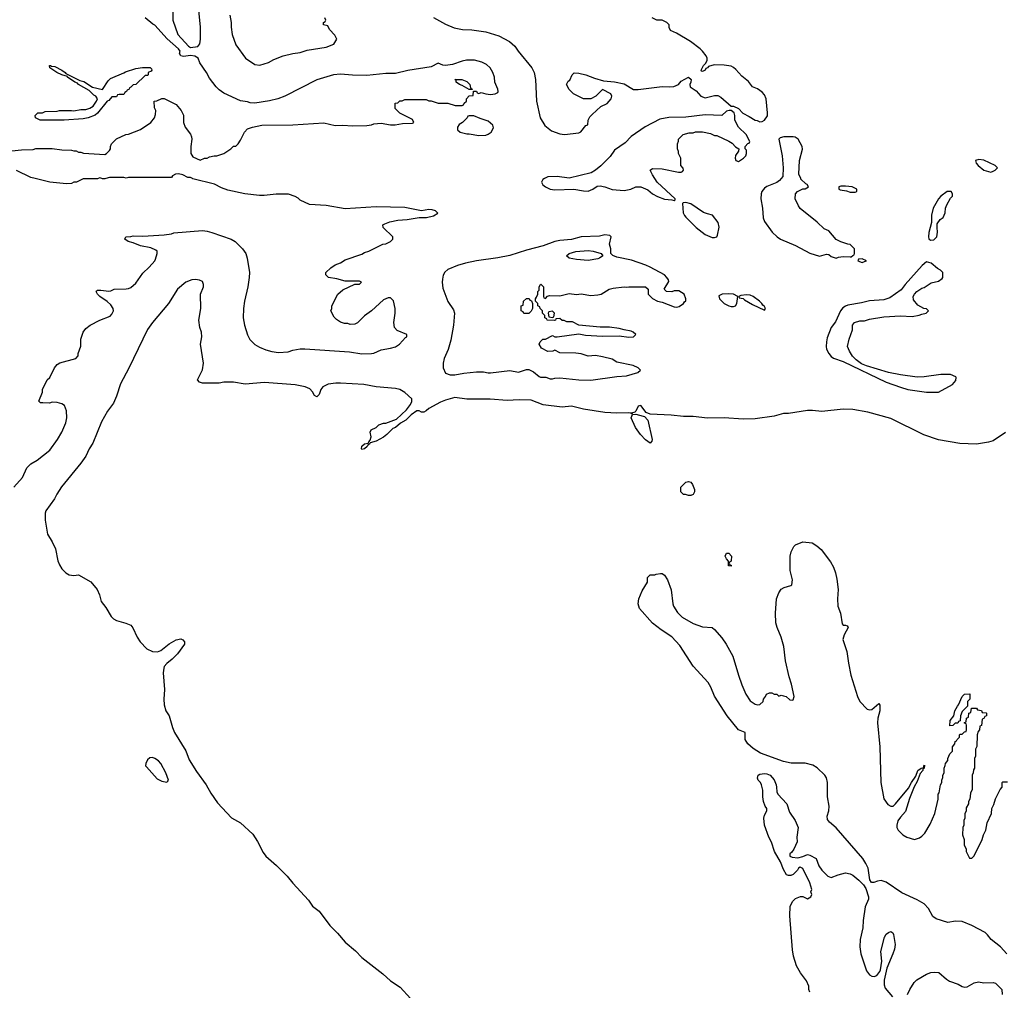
# Model space of a CAD drawing. Header units: inches. Extents: x 2323201 to 2563958, y 895391 to 1023096.
# Tile 41 of 196: x 2430476 to 2438743, y 943185 to 951333. Entities that reach past the tile are written whole.
import ezdxf

# ---------------------------------------------------------------- set-up
doc = ezdxf.new("R2010")
doc.units = ezdxf.units.IN
doc.header["$MEASUREMENT"] = 0
doc.layers.add('C4934', color=7, linetype='Continuous')
doc.layers.add('C4935', color=7, linetype='Continuous')

msp = doc.modelspace()

# ---------------------------------------------------------------- linework, layer by layer
at = {"layer": 'C4934', "color": 5, "elevation": 60}
for points in [[(2430426, 947410), (2430499.3, 947490), (2430537.2, 947570), (2430570, 947604), (2430623.3, 947636.7), (2430730, 947720.4), (2430794.7, 947810), (2430831.1, 947870), (2430862.9, 947950), (2430872.3, 947990), (2430869, 948050), (2430853.6, 948093.6), (2430830, 948108.7), (2430790, 948119), (2430750, 948122), (2430725.4, 948114.6), (2430670, 948115.3), (2430650, 948118), (2430638, 948130), (2430667.3, 948207.3), (2430668, 948230), (2430708, 948310), (2430728, 948330), (2430768, 948410), (2430790, 948438), (2430812, 948452), (2430946, 948490), (2430966, 948510), (2430968, 948530), (2430988.4, 948591.6), (2430988.7, 948650), (2431008.7, 948710), (2431030, 948742), (2431068, 948770), (2431148, 948810), (2431234.8, 948845.2), (2431250, 948862), (2431264, 948890), (2431262, 948910), (2431240.2, 948940.2), (2431210, 948968.7), (2431149.1, 949009.1), (2431128.9, 949028.9), (2431118, 949050), (2431122, 949058), (2431130, 949062), (2431158, 949062), (2431224.7, 949055.3), (2431242, 949058), (2431270, 949071.3), (2431370, 949073.4), (2431390, 949076.3), (2431410, 949085.5), (2431450, 949121.6), (2431510, 949206), (2431563, 949257), (2431609.6, 949310), (2431615.8, 949324.2), (2431629.5, 949370), (2431629.2, 949390), (2431619.6, 949399.6), (2431577.6, 949417.6), (2431490, 949436), (2431430, 949459), (2431386, 949470), (2431358, 949490), (2431366, 949510), (2431410, 949512), (2431430, 949518), (2431510, 949516), (2431690, 949526.8), (2431750, 949536), (2431770, 949544.7), (2432010, 949562.4), (2432050, 949558.4), (2432090, 949547), (2432250.2, 949490.2), (2432283.8, 949470), (2432346.4, 949410), (2432374.4, 949370), (2432386.7, 949330), (2432404.9, 949210), (2432403.7, 949170), (2432391.8, 949090), (2432362.3, 948970), (2432354.6, 948910), (2432352, 948830), (2432363.1, 948770), (2432388.2, 948688.2), (2432409.2, 948649.2), (2432450, 948606), (2432490, 948583), (2432542.6, 948562.6), (2432591.7, 948548.3), (2432650, 948540.4), (2432730, 948545.5), (2432770, 948558.8), (2432830, 948570.8), (2432869.3, 948570.7), (2433245.8, 948545.8), (2433350, 948528.8), (2433430, 948530.5), (2433450, 948533.4), (2433510, 948561.6), (2433590, 948574.9), (2433630, 948588), (2433664, 948610), (2433714, 948666), (2433726, 948670), (2433726, 948690), (2433644.7, 948724.7), (2433622, 948750), (2433618, 948790), (2433629, 948870), (2433629, 948910), (2433613.2, 948973.2), (2433590, 948998), (2433570, 948998), (2433530, 948982), (2433431.1, 948888.9), (2433370, 948848), (2433311.1, 948788.9), (2433290, 948778), (2433250, 948775.3), (2433230, 948782), (2433203.1, 948783.1), (2433170, 948795.3), (2433136.4, 948816.4), (2433116.4, 948836.4), (2433088, 948890), (2433098, 948910), (2433098, 948930), (2433148, 949030), (2433190, 949064.7), (2433290, 949114), (2433330, 949114), (2433346, 949130), (2433330, 949138), (2433210, 949138), (2433138, 949158), (2433068.9, 949168.9), (2433046, 949190), (2433046, 949210), (2433088.9, 949251.1), (2433124.7, 949275.3), (2433170, 949292), (2433210, 949318), (2433350, 949364.7), (2433370, 949378), (2433406, 949390), (2433526, 949450), (2433550, 949452), (2433590, 949472), (2433608, 949490), (2433608, 949510), (2433527.3, 949587.3), (2433526, 949610), (2433540.4, 949619.6), (2433583.1, 949636.9), (2433650, 949651.3), (2433730, 949656), (2433830, 949671.3), (2433891.6, 949671.6), (2433950, 949686), (2433986, 949710), (2433966, 949730), (2433938, 949738), (2433910, 949739), (2433850, 949728.7), (2433710, 949756), (2433470, 949762.7), (2433210, 949745.2), (2433050, 949773.2), (2432910, 949782), (2432830, 949818), (2432814.6, 949834.6), (2432788.9, 949848.9), (2432731.6, 949868.4), (2432630, 949869.2), (2432530, 949857.2), (2432490, 949857.2), (2432366, 949870), (2432223.1, 949903.1), (2432170, 949922), (2432112.5, 949952.5), (2431930, 949998), (2431926, 950000)], [(2431135, 950000), (2431130, 949998), (2431010, 949998), (2430951.6, 949968.4), (2430930, 949968), (2430910, 949958), (2430870, 949955.3), (2430730, 949969), (2430606.7, 950000)], [(2431198, 950000), (2431190, 949998), (2431170, 949998), (2431165, 950000)], [(2434883.4, 950000), (2434867.5, 949992.5), (2434858, 949970), (2434867.1, 949947.1), (2434890.7, 949930.7), (2434930, 949910.8), (2434970, 949904), (2435129.3, 949910.7), (2435210, 949895.5), (2435250, 949894), (2435288.7, 949910), (2435325.6, 949934.4), (2435350, 949938.8), (2435390, 949930.8), (2435450, 949907.7), (2435550, 949900.7), (2435606, 949910), (2435648.9, 949931.1), (2435690, 949931.3), (2435750, 949904.7), (2435790, 949871.3), (2435832, 949850), (2435890, 949826.8), (2435950, 949822), (2435970, 949814), (2435978, 949822), (2435978, 949830), (2435829.2, 949969.2), (2435808.3, 950000)], [(2436868.6, 950000), (2436856.4, 949983.6), (2436832.8, 949967.2), (2436750, 949934), (2436730, 949919.5), (2436708.4, 949890), (2436700.4, 949870), (2436697.6, 949830), (2436713, 949750), (2436719.1, 949670), (2436730, 949638), (2436794.8, 949550), (2436834.8, 949510), (2436862.8, 949490), (2436990, 949438), (2437110, 949373), (2437190, 949348), (2437250, 949366), (2437270, 949361), (2437290, 949344.7), (2437330, 949331.3), (2437350, 949341), (2437390, 949344.7), (2437450, 949342), (2437458, 949342), (2437470, 949354), (2437482, 949358), (2437486, 949370), (2437486, 949410), (2437450, 949446), (2437430, 949448), (2437370, 949468.7), (2437330, 949488.7), (2437270, 949562), (2437230, 949578), (2437172.9, 949632.9), (2437030, 949748.7), (2437015.3, 949770), (2436988, 949830), (2436988.4, 949871.6), (2437006, 949890), (2437050, 949912), (2437070, 949912), (2437098, 949930), (2437088.7, 949950), (2437075.6, 949955.6), (2437035.6, 949995.6), (2437033.7, 950000)], [(2438751.8, 947868.2), (2438650, 947798.3), (2438610, 947785.7), (2438510, 947769.8), (2438370, 947774.5), (2438190, 947804.8), (2438067.9, 947848), (2437790, 947983.8), (2437597.5, 948037.5), (2437470, 948060.9), (2437390, 948062.7), (2437210, 948045.1), (2437133.6, 948053.6), (2437090, 948051.1), (2436930, 948028.2), (2436890, 948026.3), (2436810, 948005.7), (2436650, 947982.6), (2436550, 947980.5), (2436390, 947991.2), (2436250, 947987.8), (2436130, 948001.6), (2436050, 948002.3), (2435946.8, 948013.2), (2435770, 948020.9), (2435734.5, 948034.5), (2435690, 948094), (2435670, 948088.7), (2435650, 948048), (2435641, 948039), (2435614, 948030), (2435618, 948022), (2435606, 948030), (2435590, 948032.7), (2435490.5, 948029.5), (2435390, 948036.9), (2435210, 948064.8), (2435110, 948088.4), (2435030, 948080.4), (2434870, 948098.9), (2434770, 948138), (2434670, 948142.9), (2434570, 948136.2), (2434426.2, 948146.2), (2434230, 948147.6), (2434130, 948161.2), (2434050, 948139), (2434010, 948121.2), (2433910.6, 948069.4), (2433890, 948049.2), (2433870, 948039), (2433850, 948039), (2433830, 948049.2), (2433810, 948049.2), (2433763.1, 948016.9), (2433718, 947970), (2433674.4, 947945.6), (2433631.3, 947910), (2433610, 947902), (2433558, 947850), (2433530, 947829), (2433470, 947795.3), (2433418, 947782), (2433414, 947770), (2433398, 947762), (2433394, 947750), (2433372, 947730), (2433350, 947726), (2433346, 947730), (2433350, 947754), (2433370, 947772), (2433402, 947778), (2433406, 947790), (2433418, 947802), (2433428, 947830), (2433418, 947870), (2433428, 947890), (2433468, 947910), (2433490, 947931), (2433530, 947944.7), (2433550, 947944.7), (2433639.3, 947980.7), (2433722.5, 948057.5), (2433758.6, 948101.4), (2433768.4, 948128.4), (2433768.7, 948150), (2433710, 948202.7), (2433667.6, 948227.6), (2433630, 948236.2), (2433470, 948251.5), (2433366, 948270), (2433170, 948282.7), (2433130, 948282.7), (2433067.1, 948272.9), (2433020.5, 948250), (2433005.5, 948230), (2432990, 948188), (2432970, 948168), (2432950, 948178), (2432933.2, 948210), (2432913, 948233), (2432872.2, 948252.3), (2432790, 948268.5), (2432532, 948288), (2432370, 948273.2), (2432270, 948289), (2432191.1, 948288.9), (2432150, 948282), (2432010, 948282), (2431986, 948290), (2431968, 948310), (2432010, 948394), (2432019, 948450), (2431995.3, 948610), (2432004, 948670), (2432001.2, 948710), (2431989.2, 948750), (2431979, 948810), (2431996, 948910), (2431994, 949030), (2432019, 949090), (2432019, 949110), (2432010, 949134), (2431985.6, 949145.6), (2431951.9, 949151.9), (2431922, 949150), (2431870, 949129.5), (2431802, 949070), (2431726, 948950), (2431590.4, 948790), (2431550, 948731.6), (2431391.5, 948408.5), (2431322.5, 948277.5), (2431290, 948173.2), (2431264.8, 948115.2), (2431213.9, 948046.1), (2431163.5, 947956.5), (2431090, 947778.4), (2431058.3, 947730), (2431030.9, 947669.1), (2430990.3, 947610), (2430827.5, 947412.5), (2430786.7, 947350), (2430767.9, 947310), (2430696, 947210), (2430688.7, 947190), (2430688.6, 947131.4), (2430710, 947013), (2430749.1, 946950), (2430777.8, 946890), (2430795.3, 946790), (2430810, 946755.5), (2430830, 946724.4), (2430864.4, 946690), (2430890, 946673.7), (2430930, 946666.4), (2430970, 946674), (2431073.7, 946613.7), (2431126, 946550), (2431144.9, 946504.9), (2431160.3, 946450), (2431198.4, 946398.4), (2431243, 946323), (2431263, 946303), (2431289.1, 946289.1), (2431367.1, 946267.1), (2431408.8, 946248.8), (2431426.4, 946226.4), (2431463.6, 946150), (2431488.3, 946110), (2431543.2, 946050), (2431590, 946028.4), (2431633.9, 946026.1), (2431662.2, 946037.8), (2431730, 946093.4), (2431790, 946127.3), (2431830, 946134.8), (2431847.1, 946127.1), (2431861, 946110), (2431858.8, 946090), (2431801.6, 946010), (2431756.3, 945963.7), (2431710, 945927), (2431690, 945902.7), (2431685.8, 945890), (2431679.7, 945850), (2431692.2, 945710), (2431685.1, 945630), (2431690, 945581), (2431704.2, 945530), (2431730.3, 945490), (2431759.5, 945390), (2431775.8, 945350), (2431870, 945194.8), (2431899.7, 945119.7), (2431961.6, 945021.6), (2432042, 944910), (2432079.9, 944839.9), (2432137.7, 944757.7), (2432253.6, 944633.6), (2432330.5, 944590.5), (2432434.2, 944494.2), (2432473.5, 944433.5), (2432521.2, 944341.2), (2432543.6, 944310), (2432632.6, 944232.6), (2432723, 944143), (2432770, 944085.4), (2432901.7, 943941.7), (2432934.6, 943890), (2432989.1, 943849.1), (2433078.6, 943730), (2433144.9, 943664.9), (2433210, 943588.6), (2433295.8, 943515.8), (2433350, 943459.8), (2433523.8, 943323.8), (2433590, 943263.9), (2433670, 943210.2), (2433756.5, 943116.5)], [(2438763.7, 943490), (2438712, 943550), (2438632.7, 943610), (2438602.7, 943650), (2438581.2, 943670), (2438469.2, 943730), (2438390, 943761.6), (2438334, 943766), (2438270, 943754), (2438170, 943784), (2438144.1, 943804.1), (2438107, 943870), (2438069.4, 943910), (2438010, 943943.5), (2437881.8, 944001.8), (2437750, 944091.2), (2437710, 944105.6), (2437678, 944102), (2437648.7, 944088.7), (2437628.7, 944088.7), (2437612.9, 944112.9), (2437598.7, 944210), (2437580.5, 944250), (2437554.3, 944290), (2437330, 944549), (2437275.5, 944595.5), (2437258, 944618), (2437254.6, 944645.4), (2437269.2, 944690), (2437272, 944730), (2437259.3, 944810), (2437259.3, 944930), (2437249.5, 944969.5), (2437236, 944990), (2437172.9, 945052.9), (2437134.5, 945074.5), (2437070, 945091.8), (2436952.5, 945092.5), (2436890, 945106.6), (2436696, 945176), (2436634.8, 945214.8), (2436590, 945254), (2436566, 945290), (2436568, 945350), (2436510, 945372.3), (2436416, 945490), (2436310, 945655.3), (2436278.4, 945730), (2436255.6, 945770), (2436130, 945906.6), (2436018.9, 946078.9), (2435951.1, 946151.1), (2435862.7, 946210), (2435790, 946267.3), (2435679, 946390), (2435669.4, 946429.4), (2435674.5, 946470), (2435702.7, 946537.3), (2435746, 946610), (2435746, 946650), (2435770, 946674), (2435810, 946672), (2435821.2, 946678.8), (2435856, 946684), (2435870, 946683), (2435890, 946670.5), (2435915.5, 946630), (2435946.2, 946546.2), (2435958.4, 946430), (2435964.4, 946410), (2435997.8, 946357.7), (2436038.6, 946318.5), (2436130, 946263.8), (2436210, 946237.3), (2436290, 946230.7), (2436310, 946214.8), (2436370, 946144), (2436407.7, 946090), (2436464.9, 945990), (2436510.4, 945830), (2436538.4, 945750), (2436572.7, 945670), (2436610, 945614.8), (2436650, 945586), (2436670, 945581), (2436690, 945584.7), (2436718, 945610), (2436722, 945630), (2436738, 945650), (2436746, 945670), (2436770, 945682), (2436790, 945682), (2436810, 945672), (2436831.6, 945671.6), (2436850, 945654), (2436870, 945662), (2436890, 945658), (2436910.9, 945650.9), (2436942, 945622), (2436960.4, 945619.6), (2436970, 945622), (2436977.2, 945650), (2436955.9, 945755.9), (2436935.5, 945815.5), (2436906.6, 945950), (2436891.8, 946070), (2436870, 946148.7), (2436835.1, 946230), (2436824.5, 946270), (2436822, 946350), (2436829.5, 946470), (2436850, 946522), (2436870, 946551.3), (2436893.6, 946566.4), (2436950, 946582), (2436958, 946590), (2436964, 946630), (2436946, 946710), (2436946, 946830), (2436952.9, 946867.1), (2436975.3, 946910), (2436990, 946924.7), (2437050, 946950.8), (2437130, 946941), (2437170, 946916), (2437204.1, 946884.1), (2437282.8, 946782.8), (2437310, 946736), (2437325.5, 946690), (2437337.3, 946637.3), (2437348, 946550), (2437342, 946470), (2437344.9, 946410), (2437367.3, 946350), (2437381.4, 946261.4), (2437390, 946251.3), (2437410.8, 946250.8), (2437424.7, 946244.7), (2437430.8, 946230.8), (2437399.1, 946170), (2437387.7, 946130), (2437420.7, 946030), (2437433.4, 945930), (2437453.4, 945830), (2437510.7, 945650), (2437531, 945610), (2437590, 945544.7), (2437610, 945538), (2437630, 945541), (2437690, 945591.3), (2437698, 945578), (2437697.3, 945530), (2437680.7, 945470), (2437678.8, 945430), (2437697.3, 945230), (2437706, 944930), (2437730, 944792), (2437765.2, 944745.2), (2437790, 944731.3), (2437810, 944731.3), (2437830, 944751.3), (2437938, 944882), (2437964, 944930), (2437999, 944981), (2438018, 945030), (2438046, 945050), (2438066, 945054), (2438066, 945066), (2438074, 945074), (2438071.3, 945050), (2438058, 945042), (2438058, 945030), (2438036, 945004), (2438010, 944938), (2437986.4, 944893.6), (2437945.5, 944794.5), (2437913, 944687), (2437870, 944639), (2437850, 944608.7), (2437839.1, 944570), (2437840.7, 944550), (2437850.8, 944530), (2437890, 944490.8), (2437924.7, 944470), (2437990, 944451.3), (2438030, 944464.7), (2438050, 944478), (2438075.5, 944504.5), (2438120.2, 944579.8), (2438159, 944670), (2438188, 944790), (2438188, 944830), (2438196.4, 944843.6), (2438208, 944910), (2438218, 944930), (2438218, 944950), (2438228, 944970), (2438228, 944990), (2438238, 945010), (2438238, 945050), (2438247.3, 945072.7), (2438248, 945090), (2438267.3, 945112.7), (2438268, 945130), (2438286, 945170), (2438307.3, 945192.7), (2438308, 945230), (2438327.3, 945252.7), (2438330, 945274), (2438342, 945278), (2438346, 945290), (2438366, 945310), (2438366, 945330), (2438370, 945334), (2438390, 945334), (2438410, 945354), (2438422, 945358), (2438426, 945370), (2438426, 945410), (2438422, 945422), (2438406, 945430), (2438422, 945438), (2438426, 945470), (2438442, 945478), (2438446, 945510), (2438462, 945518), (2438467.3, 945552.7), (2438510, 945554), (2438518, 945538), (2438550, 945534), (2438558, 945518), (2438590, 945514), (2438594, 945510), (2438594, 945490), (2438578, 945482), (2438570, 945466), (2438558, 945462), (2438552, 945408), (2438538, 945402), (2438534, 945370), (2438523.6, 945356.4), (2438514, 945330), (2438512.7, 945232.7), (2438502, 945210), (2438502, 945150), (2438492, 945130), (2438492, 945050), (2438483.6, 945036.4), (2438482, 945010), (2438474, 944990), (2438472, 944870), (2438459.6, 944840.4), (2438452, 944790), (2438442, 944770), (2438442, 944750), (2438423.6, 944716.4), (2438422, 944690), (2438412.7, 944667.3), (2438412, 944630), (2438402, 944610), (2438402, 944570), (2438394, 944550), (2438392, 944490), (2438404.7, 944450), (2438406.4, 944406.4), (2438422, 944370), (2438422, 944350), (2438450, 944294), (2438470, 944294), (2438490, 944314), (2438558, 944450), (2438568.9, 944491.1), (2438588, 944530), (2438598, 944590), (2438635.3, 944670), (2438638, 944710), (2438654.6, 944745.4), (2438668.4, 944791.6), (2438708.4, 944871.6), (2438726, 944890), (2438726, 944930), (2438730, 944934), (2438770, 944934)], [(2437108.7, 943170), (2437102, 943190), (2437100.4, 943220.4), (2437083.1, 943263.1), (2437032.1, 943332.1), (2436997.2, 943390), (2436972.7, 943470), (2436964.1, 943524.1), (2436940.9, 943810), (2436945.2, 943890), (2436966.3, 943933.7), (2436990, 943956), (2437031.6, 943971.6), (2437051.6, 943971.6), (2437090, 943952), (2437118, 943970), (2437126, 943990), (2437118, 944010), (2437126, 944030), (2437110, 944086), (2437050, 944206), (2437030, 944218), (2437014, 944210), (2437006, 944194), (2436986.4, 944173.6), (2436970, 944158), (2436950, 944148), (2436930, 944148), (2436914.6, 944154.6), (2436890, 944198), (2436863.2, 944263.2), (2436814, 944350), (2436789.4, 944429.4), (2436765.2, 944470), (2436729.2, 944570), (2436724, 944630), (2436730, 944654), (2436748, 944690), (2436748, 944710), (2436735.3, 944730), (2436722, 944770), (2436715.3, 944810), (2436716.4, 944863.6), (2436704, 944910), (2436695.3, 944930), (2436675.3, 944950), (2436670, 944966), (2436675.3, 944990), (2436690, 944998.8), (2436710, 945002.8), (2436730, 945006), (2436750, 945002.8), (2436776, 944990), (2436810, 944951), (2436826, 944910), (2436831.1, 944888.9), (2436831.6, 944851.6), (2436842, 944830), (2436918, 944750), (2436939.8, 944679.8), (2436986, 944610), (2437004.7, 944570), (2437011.3, 944550), (2437002, 944470), (2437004.7, 944430), (2436976, 944370), (2436957.3, 944342.7), (2436942, 944330), (2436942, 944310), (2436962, 944302), (2437010, 944297.3), (2437052.5, 944307.5), (2437090, 944324.7), (2437110, 944318), (2437162, 944290), (2437184.7, 944230), (2437210, 944192), (2437262, 944142), (2437290, 944131.3), (2437346.6, 944153.4), (2437410, 944170.6), (2437450, 944163), (2437471.8, 944151.8), (2437520.7, 944110), (2437561, 944070), (2437579.1, 944039.1), (2437602.8, 943970), (2437602.8, 943950), (2437574.4, 943885.6), (2437557, 943770), (2437553.7, 943710), (2437532.4, 943610), (2437530.4, 943550), (2437539.3, 943490), (2437587.1, 943347.1), (2437610, 943314), (2437630, 943302), (2437650, 943299.1), (2437671.6, 943308.4), (2437697.6, 943342.4), (2437703.3, 943356.7), (2437714.5, 943430), (2437705.1, 943510), (2437737, 943630), (2437750, 943654.8), (2437770, 943670.8), (2437790, 943678), (2437807.1, 943667.1), (2437813.2, 943653.2), (2437827.3, 943570), (2437820.7, 943530), (2437808, 943490), (2437755.5, 943370), (2437734.9, 943270), (2437735.5, 943230), (2437742.4, 943202.4), (2437802.8, 943130)], [(2437931.3, 943148.7), (2437950, 943191.3), (2437985.2, 943250), (2438007.2, 943272.8), (2438090, 943320.7), (2438127.2, 943332.8), (2438156.8, 943336.8), (2438192.7, 943332.7), (2438257.1, 943277.1), (2438282, 943262), (2438355.2, 943235.2), (2438390, 943216), (2438410, 943211), (2438430, 943214.8), (2438490, 943246), (2438525.6, 943254.4), (2438570, 943247.7), (2438650, 943251), (2438670, 943244.7), (2438722, 943190), (2438724.7, 943150)]]:
    msp.add_lwpolyline(points, dxfattribs=at)
for points in [[(2437410, 949935.3), (2437370, 949935.3), (2437354, 949930), (2437354, 949910), (2437365.4, 949905.4), (2437416.9, 949896.9), (2437450, 949886), (2437490, 949884.7), (2437506, 949890), (2437506, 949910), (2437466, 949930)], [(2438298, 949890), (2438262, 949890), (2438210, 949852.7), (2438190, 949828.7), (2438146, 949750), (2438131.1, 949691.1), (2438132, 949630), (2438110, 949546), (2438107.3, 949510), (2438110, 949494), (2438123.6, 949483.6), (2438150, 949484.7), (2438175.3, 949510), (2438182, 949550), (2438178, 949590), (2438180.4, 949619.6), (2438203.1, 949656.9), (2438230, 949674), (2438247.3, 949712.7), (2438248, 949750), (2438260.4, 949779.6), (2438290, 949834), (2438307.3, 949852.7), (2438308, 949870)], [(2436070, 949799), (2436045.4, 949794.6), (2436042, 949790), (2436047.1, 949712.9), (2436057.3, 949690), (2436070, 949674.8), (2436156.3, 949590), (2436230, 949530.6), (2436290, 949504), (2436310, 949506), (2436328.4, 949511.6), (2436335.3, 949524.7), (2436349.3, 949590.7), (2436339.5, 949630), (2436293.3, 949693.3), (2436250, 949702.7), (2436215.9, 949715.9), (2436110, 949786)], [(2435390, 949526), (2435343.8, 949516.2), (2435191.1, 949511.1), (2435110, 949486.6), (2435010, 949479.7), (2434970, 949472.3), (2434870, 949434.3), (2434730, 949399.1), (2434590, 949354), (2434490, 949332.8), (2434312, 949310), (2434218, 949290), (2434151.3, 949270), (2434070, 949235.1), (2434045.8, 949214.2), (2434031.9, 949188.1), (2434025.1, 949154.9), (2434023.6, 949130), (2434030, 949078), (2434070, 948966.8), (2434118, 948898), (2434128, 948870), (2434119.5, 948770), (2434097.2, 948642.8), (2434074.3, 948565.7), (2434040.4, 948490), (2434030.5, 948450), (2434030.7, 948410), (2434050, 948366), (2434090, 948350.7), (2434130, 948350.6), (2434206.4, 948366.4), (2434310, 948377.3), (2434370, 948377.3), (2434410, 948367.3), (2434430, 948367.3), (2434590, 948386.8), (2434664.7, 948375.3), (2434730, 948396), (2434750, 948396), (2434790, 948378), (2434837.1, 948337.1), (2434850, 948333), (2434893, 948333), (2434930, 948318.8), (2434950, 948317.3), (2434970, 948323.8), (2435010, 948326), (2435170, 948308.4), (2435270, 948308.2), (2435490, 948338.8), (2435570, 948344), (2435666, 948370), (2435688, 948390), (2435668, 948410), (2435628, 948430), (2435490, 948459), (2435450, 948482), (2435370, 948504), (2435310, 948512.7), (2435250, 948508), (2435190, 948528.7), (2435146.4, 948533.6), (2435010, 948535.3), (2434970, 948558), (2434950.9, 948549.1), (2434910, 948548), (2434856.4, 948576.4), (2434838, 948610), (2434846, 948630), (2434869.1, 948650.9), (2434890, 948652), (2434950, 948682), (2434970, 948672), (2434990, 948671.3), (2435170, 948696), (2435225.8, 948685.8), (2435370, 948677.3), (2435510, 948678.8), (2435590, 948667.7), (2435630, 948672), (2435648, 948690), (2435628, 948710), (2435610, 948719), (2435550, 948729), (2435510, 948741.2), (2435427.1, 948752.9), (2435350, 948753.2), (2435170, 948768), (2435116.4, 948796.4), (2435070, 948798), (2435047.3, 948807.3), (2435030, 948808), (2435010, 948826), (2434978, 948822), (2434974, 948810), (2434967.3, 948807.3), (2434906, 948810), (2434902, 948822), (2434886, 948830), (2434886, 948850), (2434866, 948870), (2434866, 948890), (2434846, 948910), (2434842, 948922), (2434826, 948930), (2434826, 948950), (2434806, 948970), (2434806, 948990), (2434816.4, 949003.6), (2434826, 949030), (2434826, 949050), (2434838, 949062), (2434838, 949090), (2434848, 949110), (2434851.6, 949111.6), (2434874, 949090), (2434874, 949010), (2434878, 948998), (2434890, 948994), (2434908, 949012), (2434923.1, 949016.9), (2435010, 949014.8), (2435090, 949034), (2435150, 949027.3), (2435190, 949030.7), (2435270, 949018.8), (2435330, 949022.8), (2435358, 949030), (2435426, 949070), (2435460.2, 949079.8), (2435550, 949090.7), (2435570, 949086.8), (2435590.6, 949090.6), (2435730, 949091), (2435754, 949070), (2435754, 949030), (2435790, 948992), (2435830, 948971.3), (2435870, 948961), (2435970, 948922.8), (2435990, 948918.8), (2436014.2, 948925.8), (2436048.7, 948950), (2436056.4, 948963.6), (2436068, 948972), (2436068.7, 948990), (2436054, 949030), (2436010, 949058), (2435970, 949058), (2435950, 949048), (2435906, 949050), (2435886, 949070), (2435926, 949134), (2435922, 949150), (2435909, 949170), (2435889, 949190), (2435770, 949257), (2435733, 949273), (2435613.4, 949313.4), (2435490, 949340.7), (2435454.8, 949354.8), (2435439, 949370), (2435438, 949410), (2435429.2, 949450), (2435441.2, 949510), (2435430, 949521.2)], [(2435250, 949312), (2435150, 949319.5), (2435088, 949330), (2435066, 949350), (2435088.7, 949370), (2435146.4, 949386.4), (2435250, 949396.4), (2435290.3, 949390.3), (2435358, 949370), (2435371.3, 949350), (2435344.7, 949330), (2435330, 949325.1)], [(2438090, 949299.3), (2438054, 949270), (2437910.7, 949110), (2437875.9, 949064.1), (2437783, 948997), (2437730, 948980.9), (2437610, 948974), (2437543.9, 948956.1), (2437430, 948936.2), (2437410, 948929.3), (2437386.6, 948913.4), (2437366.8, 948890), (2437324.5, 948795.5), (2437290, 948749), (2437256.9, 948663.1), (2437248.9, 948630), (2437246, 948590), (2437250, 948566.8), (2437268.7, 948530), (2437290, 948506.4), (2437310, 948492.4), (2437390, 948464.4), (2437751, 948290), (2437870, 948247), (2437932, 948230), (2438090, 948207.3), (2438190, 948206), (2438308, 948270), (2438336.4, 948303.6), (2438338, 948330), (2438334.6, 948334.6), (2438290, 948355.3), (2438210, 948355.3), (2438070, 948334), (2438010, 948333.2), (2437870, 948352.3), (2437770, 948372.3), (2437586.3, 948426.3), (2437544.8, 948444.8), (2437498.9, 948478.9), (2437469.6, 948509.6), (2437442.7, 948550), (2437425.2, 948590), (2437439, 948650), (2437468, 948730), (2437468, 948770), (2437486, 948790), (2437530, 948804.7), (2437570, 948804.7), (2437610, 948818), (2437730, 948838.8), (2437870, 948846.8), (2437970, 948842.8), (2438028.4, 948851.6), (2438050, 948862), (2438086, 948870), (2438106, 948890), (2438090, 948906), (2438068.4, 948908.4), (2438016.4, 948936.4), (2437980.4, 948980.4), (2437978, 949010), (2437988, 949030), (2438008, 949050), (2438050, 949078), (2438070, 949084.7), (2438130, 949124.7), (2438190, 949138), (2438220.4, 949159.6), (2438228, 949170), (2438228, 949210), (2438208, 949230), (2438183.2, 949243.2), (2438129.3, 949289.3)], [(2437550, 949326), (2437518, 949322), (2437514, 949310), (2437550, 949294), (2437570, 949302), (2437586, 949310)], [(2434710, 948866), (2434702, 948882), (2434686, 948890), (2434686, 948930), (2434702, 948938), (2434706, 948970), (2434730, 948994), (2434752.7, 948992.7), (2434758, 948978), (2434772.7, 948972.7), (2434782, 948950), (2434782, 948910), (2434770, 948886), (2434750, 948868)], [(2436430, 949032.3), (2436374, 949030), (2436346, 949014), (2436352, 948990), (2436390, 948951.3), (2436430, 948931.3), (2436450, 948924.7), (2436470, 948924.7), (2436486, 948930), (2436498, 948950), (2436506, 949010), (2436468.7, 949028.7)], [(2436578, 949022), (2436530, 949018), (2436514, 949010), (2436518, 948998), (2436550, 948994), (2436562, 948982), (2436630, 948941), (2436730, 948894), (2436738, 948910), (2436730, 948926), (2436715.3, 948935.3), (2436708, 948950), (2436688, 948970), (2436635.3, 949010), (2436610, 949019.3)], [(2434950, 948886), (2434918, 948882), (2434914, 948870), (2434918, 948838), (2434950, 948834), (2434962, 948838), (2434966, 948870)], [(2435770, 947778), (2435730, 947805.2), (2435689.7, 947849.7), (2435645.1, 947910), (2435609.3, 947990), (2435620.4, 948019.6), (2435650, 948021), (2435710, 948006), (2435721, 948001), (2435750, 947971.3), (2435786, 947810), (2435784.7, 947795.3)], [(2436090, 947338), (2436067.3, 947347.3), (2436048.4, 947348.4), (2436026, 947370), (2436026, 947410), (2436068.4, 947451.6), (2436090, 947456), (2436110, 947450.8), (2436124.7, 947430), (2436142, 947390), (2436142, 947370), (2436130, 947348), (2436110, 947338)], [(2436450, 946746), (2436428.4, 946748.4), (2436427.3, 946787.3), (2436410, 946806), (2436398, 946830), (2436410, 946854), (2436430, 946854), (2436451, 946830), (2436450.9, 946789.1), (2436450, 946786), (2436438, 946782), (2436434, 946770), (2436438, 946758), (2436450, 946754)], [(2438286, 945406), (2438288.7, 945450), (2438318, 945490), (2438328.7, 945530), (2438348.7, 945570), (2438359, 945581), (2438388, 945650), (2438410, 945672), (2438452.7, 945672.7), (2438454, 945630), (2438434, 945610), (2438434, 945570), (2438390, 945526), (2438374, 945490), (2438372.7, 945447.3), (2438358, 945442), (2438352.7, 945427.3), (2438330, 945426), (2438310, 945408)], [(2431590, 945138.3), (2431570, 945135.4), (2431550, 945118.7), (2431533.7, 945090), (2431533, 945070), (2431539.5, 945059.5), (2431630, 944958.8), (2431670, 944940.5), (2431710, 944931.3), (2431720.4, 944939.6), (2431724, 944950), (2431703.6, 945010), (2431659.7, 945090), (2431642, 945110), (2431610, 945131.2)]]:
    msp.add_lwpolyline(points, close=True, dxfattribs=at)
at = {"layer": 'C4935', "color": 5, "elevation": 60}
for points in [[(2431762, 951410), (2431762, 951330), (2431804.7, 951210), (2431892, 951110), (2431910, 951101), (2431971.5, 951108.5), (2431989, 951130), (2431993.2, 951170), (2431992.7, 951270), (2431969.3, 951530)], [(2430410, 950231.3), (2430490, 950241), (2430590, 950244.7), (2430611.1, 950251.1), (2430748.9, 950251.1), (2430830, 950241), (2430910, 950238), (2430930, 950231.3), (2430951.1, 950231.1), (2430970, 950222), (2430990, 950222), (2431011.6, 950211.6), (2431190, 950202), (2431206, 950210), (2431230, 950234), (2431238, 950250), (2431238, 950270), (2431248, 950290), (2431290, 950332), (2431366, 950370), (2431390, 950371.3), (2431489.1, 950410.9), (2431578, 950470), (2431608.7, 950510), (2431616.4, 950536.4), (2431618, 950570), (2431607.3, 950592.7), (2431606, 950650), (2431627.3, 950652.7), (2431668.4, 950671.6), (2431690, 950672), (2431790, 950622), (2431830.9, 950570.9), (2431850.7, 950530.7), (2431851.1, 950471.1), (2431864.7, 950430), (2431910.9, 950370.9), (2431918, 950350), (2431922, 950330), (2431912, 950270), (2431912, 950210), (2431930, 950182), (2431990, 950154), (2432028.4, 950171.6), (2432050, 950172), (2432070, 950182), (2432110, 950191.3), (2432130, 950191.3), (2432190, 950211.3), (2432248, 950250), (2432270, 950272), (2432290, 950272), (2432310, 950292), (2432330, 950322), (2432364, 950390), (2432390, 950416), (2432429.5, 950430.5), (2432510, 950447.7), (2432769.6, 950450.3), (2433030, 950466.8), (2433125.8, 950445.8), (2433190, 950447.3), (2433270, 950442), (2433390, 950444.9), (2433430, 950450.8), (2433450, 950458.8), (2433510, 950466), (2433590, 950450.8), (2433629.1, 950450.9), (2433690, 950461), (2433774.6, 950465.4), (2433786, 950470), (2433774.6, 950494.6), (2433668.4, 950548.4), (2433627.3, 950587.3), (2433627.3, 950632.7), (2433650, 950634), (2433668.4, 950651.6), (2433687.3, 950652.7), (2433710, 950662), (2433890, 950662), (2433910, 950652), (2433931.1, 950651.1), (2433990, 950632), (2434070, 950631.3), (2434132.7, 950612.7), (2434190, 950614), (2434202, 950618), (2434207.3, 950632.7), (2434226, 950650), (2434226, 950670), (2434250, 950694), (2434282, 950698), (2434286, 950734), (2434310, 950732), (2434318, 950718), (2434330, 950714), (2434350, 950722), (2434390, 950710.8), (2434430, 950706), (2434469.3, 950710.7), (2434490, 950722), (2434494, 950730), (2434489.3, 950750), (2434466, 950810), (2434461.2, 950850), (2434449.3, 950890), (2434425.2, 950930), (2434395.9, 950955.9), (2434355.9, 950975.9), (2434293.4, 950993.4), (2434226.9, 950993.1), (2434190, 950985.1), (2434110, 950956.2), (2434050, 950949.3), (2434030, 950952.3), (2433990, 950969.4), (2433930, 950938.4), (2433734.4, 950905.6), (2433630, 950880.5), (2433550, 950880.5), (2433390, 950863.5), (2433270, 950866.6), (2433170, 950875.1), (2433110, 950869.7), (2432970, 950827.6), (2432702.8, 950690), (2432644.7, 950670), (2432572.5, 950652.5), (2432450, 950633.2), (2432410, 950634), (2432390, 950644), (2432330, 950653.2), (2432190, 950716), (2432150, 950745.2), (2432125.2, 950770), (2432070, 950842), (2432045.2, 950890), (2431989.2, 950970), (2431974, 951010), (2431947.2, 951027.2), (2431910, 951032), (2431850, 951025.1), (2431828, 951030), (2431817.2, 951050), (2431822, 951070), (2431810, 951088), (2431713.6, 951173.6), (2431610, 951288), (2431594.6, 951294.6), (2431528.9, 951348.9)], [(2432240.7, 951370), (2432250.5, 951310), (2432250.5, 951270), (2432260.7, 951210), (2432290, 951122), (2432370.6, 951010.6), (2432450, 950956), (2432490.9, 950950.9), (2432564.8, 950975.2), (2432610, 950998.8), (2432689.5, 951030.5), (2432770, 951050.6), (2432830, 951059.1), (2432890, 951076.4), (2433050, 951104), (2433112.5, 951127.5), (2433138, 951170), (2433123.1, 951203.1), (2433078, 951250), (2433062, 951282), (2433028, 951290), (2433026, 951310), (2433042, 951318), (2433046, 951330), (2433038, 951350)], [(2433950, 951350.7), (2434050, 951296.3), (2434124.7, 951264.7), (2434194, 951250), (2434272.5, 951247.5), (2434390.3, 951230.3), (2434497.7, 951197.7), (2434587.3, 951150), (2434633, 951110), (2434660.5, 951070), (2434775.5, 950930), (2434796.3, 950890), (2434805.5, 950830), (2434815.5, 950650), (2434846, 950510), (2434883.7, 950443.7), (2434940.9, 950400.9), (2435010, 950374.8), (2435050, 950370.7), (2435170, 950383.1), (2435187.7, 950392.3), (2435230, 950444.7), (2435246, 950450), (2435249, 950490), (2435263.2, 950516.8), (2435282, 950538), (2435354.6, 950605.4), (2435408.7, 950630), (2435442, 950670), (2435448, 950690), (2435438, 950710), (2435370, 950746), (2435314, 950690), (2435270, 950668), (2435210, 950668), (2435126, 950710), (2435090, 950746), (2435068, 950790), (2435082, 950818), (2435095.3, 950824.7), (2435114, 950870), (2435130, 950886), (2435170, 950884), (2435229.4, 950870.6), (2435301.4, 950841.4), (2435378.8, 950818.8), (2435470.5, 950810.5), (2435550, 950794.8), (2435630, 950746.8), (2435670, 950747.7), (2435870, 950773), (2435930, 950768.4), (2435967, 950773), (2436008.7, 950790), (2436030, 950818), (2436091.6, 950851.6), (2436114, 950830), (2436112, 950810), (2436102, 950790), (2436104.7, 950770), (2436155.1, 950735.1), (2436194.9, 950690), (2436230, 950675.9), (2436310, 950697.7), (2436337.5, 950697.5), (2436362.9, 950682.9), (2436450, 950606), (2436470, 950606.7), (2436510, 950587.4), (2436548.3, 950548.3), (2436601.6, 950521.6), (2436650, 950489.2), (2436666.7, 950486.7), (2436690, 950474.8), (2436710, 950478), (2436730, 950491), (2436754.2, 950525.8), (2436755.4, 950550), (2436742.6, 950670), (2436730, 950703.7), (2436710, 950723.7), (2436670, 950752.3), (2436629.6, 950769.6), (2436594.2, 950814.2), (2436539.1, 950859.1), (2436490, 950914.5), (2436470, 950932), (2436450, 950942), (2436390, 950952.3), (2436306.4, 950953.6), (2436259.6, 950940.4), (2436251.3, 950930), (2436236.9, 950923.1), (2436230, 950909), (2436210, 950898), (2436200.4, 950900.4), (2436198, 950910), (2436218, 950950), (2436235.3, 950964.7), (2436248.7, 950991.3), (2436249, 951010), (2436240.9, 951030), (2436209.5, 951070), (2436189.4, 951090), (2436109.2, 951150), (2435990, 951220.9), (2435941.2, 951241.2), (2435928.9, 951268.9), (2435928, 951290), (2435908.9, 951308.9), (2435870, 951328), (2435826, 951330), (2435786, 951350)], [(2435808.3, 950000), (2435788, 950030), (2435769, 950071), (2435790, 950084.7), (2435870, 950082), (2436008, 950052), (2436030, 950052), (2436040.4, 950059.6), (2436048, 950070), (2436047.3, 950087.3), (2436026, 950110), (2436028, 950170), (2436008, 950210), (2436007.3, 950227.3), (2435998, 950250), (2435998, 950290), (2436007.3, 950312.7), (2436008.4, 950331.6), (2436046, 950370), (2436096.4, 950383.6), (2436130, 950384.7), (2436150, 950391.3), (2436210, 950391.3), (2436276.9, 950376.9), (2436310, 950362), (2436330, 950362), (2436430, 950314), (2436456.9, 950296.9), (2436485.4, 950265.4), (2436514, 950250), (2436512, 950230), (2436487.3, 950192.7), (2436484, 950170), (2436490, 950152), (2436510, 950144), (2436554, 950170), (2436572.7, 950190), (2436579.3, 950210), (2436577.2, 950237.2), (2436566, 950250), (2436566, 950270), (2436590, 950294), (2436602, 950298), (2436606, 950310), (2436575.3, 950370), (2436511.9, 950431.9), (2436479, 950490), (2436480.7, 950530), (2436473.6, 950550), (2436450, 950569.7), (2436432.3, 950572.3), (2436410, 950565.1), (2436370, 950528.7), (2436230, 950534.5), (2436070, 950514.5), (2435926.6, 950513.4), (2435850, 950499.5), (2435726.6, 950433.4), (2435610, 950352.7), (2435559.9, 950300.1), (2435470, 950239.3), (2435434.2, 950185.8), (2435354.6, 950105.4), (2435310.5, 950069.5), (2435273, 950047), (2435090, 950002.7), (2434990, 950018), (2434910, 950012.7), (2434883.4, 950000)], [(2437033.7, 950000), (2437016.8, 950036.8), (2437022.8, 950150), (2437047.5, 950247.5), (2437045.1, 950270), (2437012.7, 950330), (2436986.3, 950346.3), (2436970, 950351), (2436891.3, 950348.7), (2436859.6, 950340.4), (2436848.7, 950330), (2436878, 950190), (2436887.4, 950090), (2436882, 950018), (2436868.6, 950000)], [(2430606.7, 950000), (2430569.4, 950009.4), (2430450, 950068)], [(2431926, 950000), (2431910, 950008), (2431888.4, 950008.4), (2431846, 950030), (2431810, 950038), (2431783.6, 950036.4), (2431758, 950022), (2431750, 950008), (2431390, 950008), (2431370, 950002), (2431350, 950008), (2431230, 950008), (2431198, 950000)], [(2431165, 950000), (2431150, 950006), (2431135, 950000)]]:
    msp.add_lwpolyline(points, dxfattribs=at)
for points in [[(2431170, 950746.8), (2431220.2, 950819.8), (2431239.3, 950840.7), (2431350, 950886.8), (2431363.7, 950896.3), (2431450, 950922.8), (2431507.3, 950932.7), (2431570.6, 950930.6), (2431582, 950922), (2431584.7, 950910), (2431578.8, 950901.2), (2431554, 950890), (2431554, 950870), (2431550, 950866), (2431530, 950866), (2431451.1, 950788.9), (2431430, 950786), (2431410, 950766), (2431398, 950762), (2431394, 950750), (2431378, 950742), (2431374, 950730), (2431358, 950722), (2431350, 950706), (2431310, 950706), (2431298, 950702), (2431290, 950686), (2431250, 950686), (2431224.7, 950655.3), (2431210, 950648), (2431130.5, 950549.5), (2431110, 950532.7), (2431050.5, 950509.5), (2431010, 950500.9), (2430850, 950489), (2430649.1, 950489.1), (2430608.9, 950508.9), (2430606, 950530), (2430628.4, 950551.6), (2430667.3, 950552.7), (2430690, 950562), (2430790, 950564.7), (2430810, 950572), (2430910, 950572), (2430930, 950567.3), (2430990, 950578), (2431030, 950578), (2431066, 950590), (2431092.1, 950607.9), (2431122, 950650), (2431128, 950670), (2431115.3, 950690), (2431099, 950699), (2431058, 950738), (2430969.4, 950789.4), (2430960.4, 950800.4), (2430938, 950810), (2430878, 950850), (2430876.4, 950856.4), (2430830, 950869), (2430788, 950890), (2430728, 950930), (2430726, 950950), (2430734, 950950), (2430742, 950942), (2430770, 950941), (2430830.5, 950910.5), (2430858, 950890), (2430862, 950882), (2430982, 950822), (2431014.4, 950814.4), (2431086, 950766)], [(2434250, 950746), (2434190, 950782), (2434170, 950788.7), (2434142, 950810), (2434142, 950822), (2434128.4, 950831.6), (2434189.4, 950830.6), (2434230, 950814), (2434256, 950790), (2434262, 950762), (2434274, 950750), (2434274, 950746), (2434270, 950746)], [(2434290, 950526), (2434250, 950526), (2434238, 950522), (2434234, 950510), (2434194, 950470), (2434165.4, 950454.6), (2434152, 950430), (2434152, 950410), (2434174, 950390), (2434230, 950376), (2434250, 950376), (2434330, 950360.7), (2434390, 950364), (2434410, 950371), (2434435.3, 950390), (2434453.6, 950426.4), (2434448.9, 950448.9), (2434410, 950482), (2434343.1, 950503.1)], [(2438530, 950159), (2438502, 950150), (2438506.8, 950130), (2438522.8, 950110), (2438570, 950071.3), (2438630, 950054), (2438650, 950062), (2438666, 950070), (2438686, 950090), (2438666, 950110), (2438570, 950153.2)]]:
    msp.add_lwpolyline(points, close=True, dxfattribs=at)

doc.saveas('drawing.dxf')
